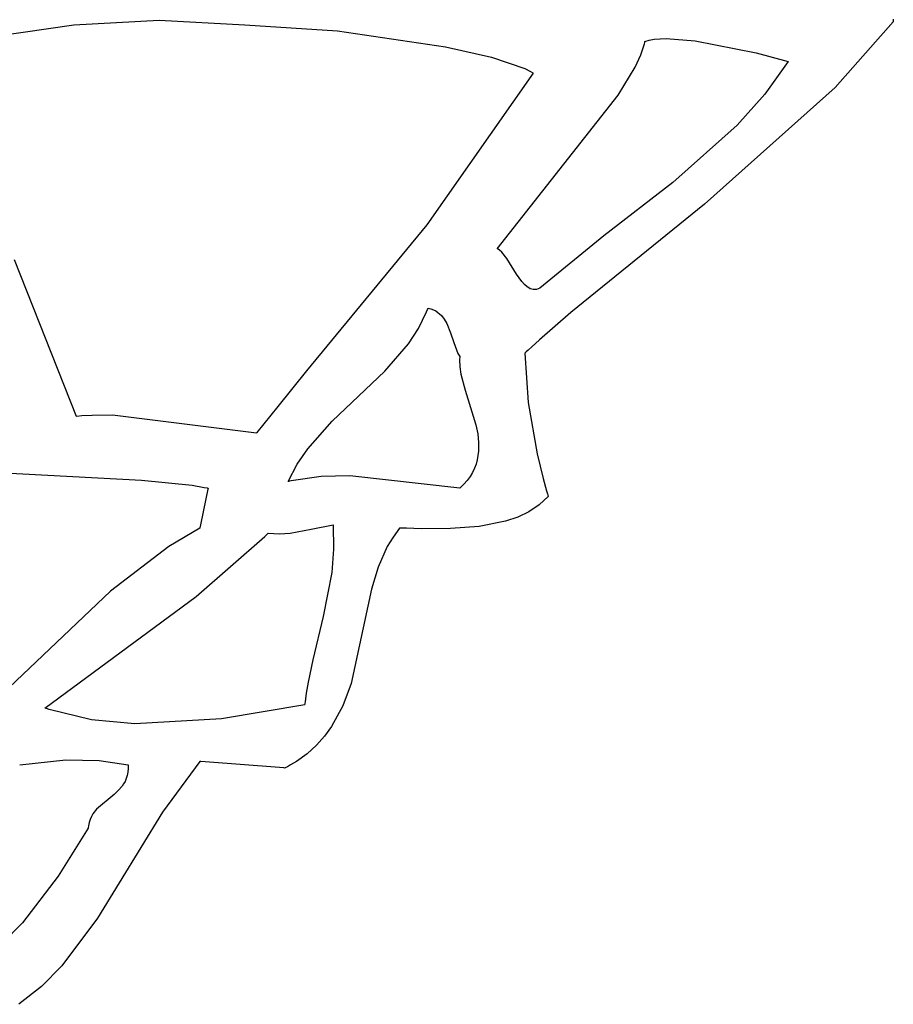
# Model space of a CAD drawing. Extents: x 21.3 to 51.6, y -34 to 34.1.
# Tile 93 of 117: x 49.012 to 49.74, y 6.79 to 7.611. Entities that reach past the tile are written whole.
import ezdxf

# ---------------------------------------------------------------- set-up
doc = ezdxf.new("R2010")
doc.units = 0

msp = doc.modelspace()

# ---------------------------------------------------------------- linework, layer by layer
at = {"layer": 'Layer 1', "color": 7, "linetype": 'CONTINUOUS'}
for p, q in [((49.056908, 7.606785), (49.127994, 7.610673)), ((49.127994, 7.610673), (49.199294, 7.606754)), ((49.739381, 7.60929), (49.691209, 7.554688)), ((49.739577, 7.609903), (49.739381, 7.60929)), ((49.739612, 7.611512), (49.739577, 7.609903)), ((48.959022, 7.592866), (49.056908, 7.606785)), ((49.199294, 7.606754), (49.276562, 7.601813)), ((49.276562, 7.601813), (49.366596, 7.588497)), ((49.532235, 7.591078), (49.532482, 7.592163)), ((49.532482, 7.592163), (49.532595, 7.5927)), ((49.532595, 7.5927), (49.532622, 7.592833)), ((49.53263, 7.592865), (49.536197, 7.594039)), ((49.536197, 7.594039), (49.540369, 7.594849)), ((49.540369, 7.594849), (49.550266, 7.595487)), ((49.550266, 7.595487), (49.574425, 7.593605)), ((49.574425, 7.593605), (49.625452, 7.583367)), ((49.366596, 7.588497), (49.404878, 7.579811)), ((49.529234, 7.581816), (49.532235, 7.591078)), ((49.625452, 7.583367), (49.652069, 7.576199)), ((49.404878, 7.579811), (49.432522, 7.570366)), ((49.524501, 7.571547), (49.529234, 7.581816)), ((49.652069, 7.576199), (49.632696, 7.548942)), ((49.432522, 7.570366), (49.437231, 7.567938)), ((49.437231, 7.567938), (49.439206, 7.566719)), ((49.510342, 7.548109), (49.524501, 7.571547)), ((49.439563, 7.566464), (49.350906, 7.440149)), ((49.439206, 7.566719), (49.439434, 7.566566)), ((49.439434, 7.566566), (49.439547, 7.56649)), ((49.691209, 7.554688), (49.582296, 7.457439)), ((49.409482, 7.420184), (49.510342, 7.548109)), ((49.632696, 7.548942), (49.609579, 7.523248)), ((49.609579, 7.523248), (49.555891, 7.475505)), ((49.555891, 7.475505), (49.498556, 7.430887)), ((49.582296, 7.457439), (49.470985, 7.367047)), ((49.350906, 7.440149), (49.250776, 7.318348)), ((49.498556, 7.430887), (49.445128, 7.38731)), ((49.409609, 7.420129), (49.409544, 7.420155)), ((49.409739, 7.420076), (49.409609, 7.420129)), ((49.409998, 7.419961), (49.409739, 7.420076)), ((49.410515, 7.419695), (49.409998, 7.419961)), ((49.411542, 7.419032), (49.410515, 7.419695)), ((49.413574, 7.417229), (49.411542, 7.419032)), ((49.417587, 7.412114), (49.413574, 7.417229)), ((49.42574, 7.399057), (49.417587, 7.412114)), ((49.05901, 7.280376), (49.007417, 7.410937)), ((49.430063, 7.392949), (49.42574, 7.399057)), ((49.432327, 7.390401), (49.430063, 7.392949)), ((49.434674, 7.388344), (49.432327, 7.390401)), ((49.435883, 7.387534), (49.434674, 7.388344)), ((49.437117, 7.386891), (49.435883, 7.387534)), ((49.438377, 7.386427), (49.437117, 7.386891)), ((49.439665, 7.386158), (49.438377, 7.386427)), ((49.443713, 7.386659), (49.442332, 7.386259)), ((49.445128, 7.38731), (49.443713, 7.386659)), ((49.440983, 7.386097), (49.439665, 7.386158)), ((49.442332, 7.386259), (49.440983, 7.386097)), ((49.351593, 7.369421), (49.351961, 7.370355)), ((49.351961, 7.370355), (49.352052, 7.370589)), ((49.352074, 7.370644), (49.35436, 7.370036)), ((49.35436, 7.370036), (49.356449, 7.369244)), ((49.343925, 7.353585), (49.350837, 7.367571)), ((49.350837, 7.367571), (49.351593, 7.369421)), ((49.356449, 7.369244), (49.358354, 7.368283)), ((49.358354, 7.368283), (49.360087, 7.367163)), ((49.360087, 7.367163), (49.36166, 7.365898)), ((49.36166, 7.365898), (49.363087, 7.3645)), ((49.363087, 7.3645), (49.365551, 7.361357)), ((49.470985, 7.367047), (49.444802, 7.344244)), ((49.335649, 7.340855), (49.343925, 7.353585)), ((49.365551, 7.361357), (49.367579, 7.357835)), ((49.367579, 7.357835), (49.370732, 7.350053)), ((49.370732, 7.350053), (49.373351, 7.341962)), ((49.316056, 7.318136), (49.335649, 7.340855)), ((49.373351, 7.341962), (49.37561, 7.335796)), ((49.438433, 7.338483), (49.435278, 7.335592)), ((49.444802, 7.344244), (49.438433, 7.338483)), ((49.37561, 7.335796), (49.376935, 7.332963)), ((49.376935, 7.332963), (49.378459, 7.330365)), ((49.378459, 7.330365), (49.378199, 7.327578)), ((49.432925, 7.333419), (49.432628, 7.333107)), ((49.432628, 7.333107), (49.435428, 7.291997)), ((49.433708, 7.334144), (49.432925, 7.333419)), ((49.435278, 7.335592), (49.433708, 7.334144)), ((49.378199, 7.327578), (49.378393, 7.321712)), ((49.378393, 7.321712), (49.379386, 7.315493)), ((49.250776, 7.318348), (49.226702, 7.288804)), ((49.272008, 7.276486), (49.316056, 7.318136)), ((49.379386, 7.315493), (49.383039, 7.302182)), ((49.383039, 7.302182), (49.391883, 7.273383)), ((49.226702, 7.288804), (49.215061, 7.274187)), ((49.435428, 7.291997), (49.442881, 7.249356)), ((49.059145, 7.280377), (49.059076, 7.280371)), ((49.059281, 7.280391), (49.059145, 7.280377)), ((49.063633, 7.280772), (49.059281, 7.280391)), ((49.072226, 7.281302), (49.063633, 7.280772)), ((49.088991, 7.281524), (49.072226, 7.281302)), ((49.209009, 7.266475), (49.088991, 7.281524)), ((49.215061, 7.274187), (49.20936, 7.266918)), ((49.251732, 7.25345), (49.272008, 7.276486)), ((49.391883, 7.273383), (49.393347, 7.266003)), ((49.209095, 7.266578), (49.209051, 7.266522)), ((49.209183, 7.266692), (49.209095, 7.266578)), ((49.20936, 7.266918), (49.209183, 7.266692)), ((49.393347, 7.266003), (49.394145, 7.258644)), ((49.394145, 7.258644), (49.394094, 7.251353)), ((49.242944, 7.240481), (49.251732, 7.25345)), ((49.394094, 7.251353), (49.393012, 7.244177)), ((49.442881, 7.249356), (49.447912, 7.22856)), ((49.235405, 7.226203), (49.242944, 7.240481)), ((49.392027, 7.240647), (49.390716, 7.237164)), ((49.393012, 7.244177), (49.392027, 7.240647)), ((48.925683, 7.23731), (49.113182, 7.227348)), ((49.28675, 7.230906), (49.263045, 7.23021)), ((49.378456, 7.220644), (49.28675, 7.230906)), ((49.389055, 7.233732), (49.387021, 7.230358)), ((49.390716, 7.237164), (49.389055, 7.233732)), ((49.113182, 7.227348), (49.15548, 7.222982)), ((49.15548, 7.222982), (49.165468, 7.221278)), ((49.235654, 7.226252), (49.235452, 7.226209)), ((49.236463, 7.22642), (49.235654, 7.226252)), ((49.238077, 7.226745), (49.236463, 7.22642)), ((49.263045, 7.23021), (49.238077, 7.226745)), ((49.381746, 7.223809), (49.380159, 7.222217)), ((49.384593, 7.227049), (49.381746, 7.223809)), ((49.387021, 7.230358), (49.384593, 7.227049)), ((49.447912, 7.22856), (49.450677, 7.218486)), ((49.165468, 7.221278), (49.167924, 7.220806)), ((49.168576, 7.219863), (49.166904, 7.21184)), ((49.167924, 7.220806), (49.168535, 7.220685)), ((49.168535, 7.220685), (49.168688, 7.220654)), ((49.16872, 7.220557), (49.168576, 7.219863)), ((49.168734, 7.220624), (49.16872, 7.220557)), ((49.378569, 7.220742), (49.378514, 7.220693)), ((49.378678, 7.22084), (49.378569, 7.220742)), ((49.378895, 7.221035), (49.378678, 7.22084)), ((49.379323, 7.221428), (49.378895, 7.221035)), ((49.380159, 7.222217), (49.379323, 7.221428)), ((49.450677, 7.218486), (49.45139, 7.216011)), ((49.45139, 7.216011), (49.45175, 7.21478)), ((49.45175, 7.21478), (49.451931, 7.214167)), ((49.451931, 7.214167), (49.452022, 7.21386)), ((49.166904, 7.21184), (49.162336, 7.189915)), ((49.444513, 7.206664), (49.436045, 7.201008)), ((49.451967, 7.213587), (49.444513, 7.206664)), ((49.452067, 7.213707), (49.451967, 7.213587)), ((49.452022, 7.21386), (49.452067, 7.213707)), ((49.436045, 7.201008), (49.426685, 7.196497)), ((49.162336, 7.189915), (49.161841, 7.187538)), ((49.254562, 7.1863), (49.272904, 7.190089)), ((49.272904, 7.190089), (49.273313, 7.1698)), ((49.416552, 7.193011), (49.394453, 7.188629)), ((49.426685, 7.196497), (49.416552, 7.193011)), ((49.16179, 7.187307), (49.136163, 7.172068)), ((49.161841, 7.187538), (49.1618, 7.187341)), ((49.216041, 7.180401), (49.217675, 7.182057)), ((49.217675, 7.182057), (49.218488, 7.182887)), ((49.218488, 7.182887), (49.218691, 7.183095)), ((49.21874, 7.183144), (49.228092, 7.1825)), ((49.228092, 7.1825), (49.237106, 7.183056)), ((49.237106, 7.183056), (49.254562, 7.1863)), ((49.328337, 7.187165), (49.322796, 7.179807)), ((49.328524, 7.187308), (49.328337, 7.187165)), ((49.328898, 7.187296), (49.328524, 7.187308)), ((49.329647, 7.187274), (49.328898, 7.187296)), ((49.331148, 7.187228), (49.329647, 7.187274)), ((49.33416, 7.18714), (49.331148, 7.187228)), ((49.346312, 7.186839), (49.33416, 7.18714)), ((49.370718, 7.186894), (49.346312, 7.186839)), ((49.394453, 7.188629), (49.370718, 7.186894)), ((49.15882, 7.130418), (49.216041, 7.180401)), ((49.322796, 7.179807), (49.318043, 7.171938)), ((49.136163, 7.172068), (49.087496, 7.134819)), ((49.273313, 7.1698), (49.271753, 7.150439)), ((49.318043, 7.171938), (49.310518, 7.154888)), ((49.271753, 7.150439), (49.264744, 7.113524)), ((49.310518, 7.154888), (49.305004, 7.13646)), ((49.087496, 7.134819), (48.997481, 7.049255)), ((49.305004, 7.13646), (49.287892, 7.057868)), ((49.032632, 7.037312), (49.15882, 7.130418)), ((49.264744, 7.113524), (49.255912, 7.077392)), ((49.255912, 7.077392), (49.252074, 7.059009)), ((49.252074, 7.059009), (49.25052, 7.049631)), ((49.287892, 7.057868), (49.281059, 7.039225)), ((49.249566, 7.042492), (49.249427, 7.041292)), ((49.249862, 7.044883), (49.249566, 7.042492)), ((49.25052, 7.049631), (49.249862, 7.044883)), ((49.032964, 7.037191), (49.032692, 7.037287)), ((49.034053, 7.036812), (49.032964, 7.037191)), ((49.036234, 7.036073), (49.034053, 7.036812)), ((49.071626, 7.027446), (49.036234, 7.036073)), ((49.24929, 7.040088), (49.179843, 7.02842)), ((49.24931, 7.04024), (49.249302, 7.040164)), ((49.249326, 7.04039), (49.24931, 7.04024)), ((49.249359, 7.040691), (49.249326, 7.04039)), ((49.249427, 7.041292), (49.249359, 7.040691)), ((49.281059, 7.039225), (49.271686, 7.021876)), ((49.107651, 7.024052), (49.071626, 7.027446)), ((49.179843, 7.02842), (49.107651, 7.024052)), ((49.271686, 7.021876), (49.265811, 7.013825)), ((49.265811, 7.013825), (49.259017, 7.006264)), ((49.259017, 7.006264), (49.251209, 6.999249)), ((49.011797, 6.99009), (49.050303, 6.994119)), ((49.050303, 6.994119), (49.078103, 6.993556)), ((49.078103, 6.993556), (49.102073, 6.990089)), ((49.161776, 6.992844), (49.130674, 6.950601)), ((49.161892, 6.992857), (49.161818, 6.992863)), ((49.162657, 6.992797), (49.161892, 6.992857)), ((49.166218, 6.992518), (49.162657, 6.992797)), ((49.228246, 6.987653), (49.166218, 6.992518)), ((49.242293, 6.992836), (49.237389, 6.989872)), ((49.251209, 6.999249), (49.242293, 6.992836)), ((49.102087, 6.986813), (49.101817, 6.983808)), ((49.102073, 6.990089), (49.102087, 6.986813)), ((49.231785, 6.987376), (49.228246, 6.987653)), ((49.232537, 6.987317), (49.231785, 6.987376)), ((49.232607, 6.987311), (49.232537, 6.987317)), ((49.232842, 6.987419), (49.232628, 6.98731)), ((49.233507, 6.987761), (49.232842, 6.987419)), ((49.234821, 6.988454), (49.233507, 6.987761)), ((49.237389, 6.989872), (49.234821, 6.988454)), ((49.099536, 6.976199), (49.098359, 6.974058)), ((49.10052, 6.978523), (49.099536, 6.976199)), ((49.101288, 6.981052), (49.10052, 6.978523)), ((49.101817, 6.983808), (49.101288, 6.981052)), ((49.093892, 6.968515), (49.090356, 6.965336)), ((49.097011, 6.972078), (49.093892, 6.968515)), ((49.098359, 6.974058), (49.097011, 6.972078)), ((49.090356, 6.965336), (49.075631, 6.952951)), ((49.075631, 6.952951), (49.072698, 6.949064)), ((49.070421, 6.944512), (49.069585, 6.941931)), ((49.071466, 6.946882), (49.070421, 6.944512)), ((49.072698, 6.949064), (49.071466, 6.946882)), ((49.130674, 6.950601), (49.076489, 6.862061)), ((49.068735, 6.937303), (49.043755, 6.897307)), ((49.068751, 6.937425), (49.068741, 6.937329)), ((49.068772, 6.937617), (49.068751, 6.937425)), ((49.068981, 6.939118), (49.068772, 6.937617)), ((49.069585, 6.941931), (49.068981, 6.939118)), ((49.043755, 6.897307), (49.014135, 6.858225)), ((49.076489, 6.862061), (49.046813, 6.822445)), ((49.014135, 6.858225), (48.997227, 6.840951)), ((49.046813, 6.822445), (49.029886, 6.805262)), ((49.029886, 6.805262), (49.011017, 6.790386))]:
    msp.add_line(p, q, dxfattribs=at)

doc.saveas('drawing.dxf')
